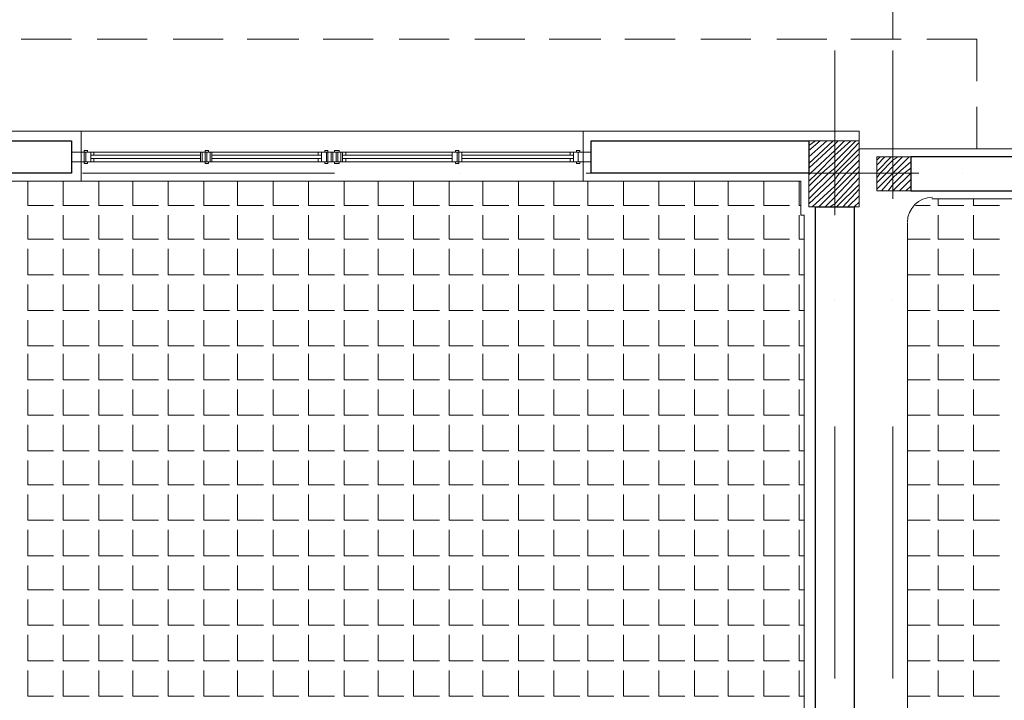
# Model space of a CAD drawing. Header units: metres. Extents: x 5.7 to 89.8, y 4 to 63.5.
# Tile 61 of 74: x 52.4 to 58.3, y 49 to 53. Entities that reach past the tile are written whole.
import ezdxf

# ---------------------------------------------------------------- set-up
doc = ezdxf.new("R2010")
doc.units = ezdxf.units.M
doc.header["$MEASUREMENT"] = 0
for name, color, linetype in [('PDF12_ax', 7, 'Continuous'), ('PDF12_column', 7, 'Continuous'), ('PDF12_hatch-plan', 7, 'Continuous'), ('PDF12_khatchin', 7, 'Continuous'), ('PDF12_Layer5', 7, 'Continuous'), ('PDF12_wall', 7, 'Continuous'), ('PDF12_WIN', 7, 'Continuous')]:
    doc.layers.add(name, color=color, linetype=linetype)

msp = doc.modelspace()

# ---------------------------------------------------------------- linework, layer by layer
at = {"layer": 'PDF12_ax', "lineweight": 9}
for points in [[(57.2414, 52.8432), (57.2414, 52.092)], [(57.5882, 52.8432), (57.5882, 52.092)], [(52.7533, 52.1112), (54.2558, 52.1112)], [(55.007, 52.1112), (55.007, 52.1112)], [(55.7582, 52.1112), (57.2511, 52.1112)], [(58.0023, 52.1112), (58.0023, 52.1112)], [(57.2414, 51.3503), (57.2414, 51.3503)], [(57.5882, 51.3503), (57.5882, 51.3503)], [(57.2414, 50.5991), (57.2414, 49.0966)], [(57.5882, 50.5991), (57.5882, 49.0966)]]:
    msp.add_lwpolyline(points, dxfattribs=at)
at = {"layer": 'PDF12_column', "lineweight": 18}
for points in [[(57.2414, 52.3616), (57.2414, 51.8608)], [(57.0873, 52.2749), (57.1259, 52.3038)], [(57.0873, 52.246), (57.1548, 52.3038)], [(57.0873, 52.2075), (57.1933, 52.3038)], [(57.0873, 52.169), (57.2318, 52.3038)], [(57.0873, 52.1401), (57.2414, 52.2846), (57.2607, 52.3038)], [(57.0873, 52.1016), (57.097, 52.1112), (57.2414, 52.246), (57.2992, 52.3038)], [(57.0873, 52.0631), (57.1355, 52.1112), (57.2414, 52.2172), (57.3377, 52.3038)], [(57.0873, 52.0342), (57.1644, 52.1112), (57.2414, 52.1786), (57.3666, 52.3038)], [(57.0873, 51.9956), (57.2029, 52.1112), (57.2414, 52.1401), (57.3859, 52.2942)], [(57.0873, 51.9571), (57.2414, 52.1112), (57.3859, 52.2557)], [(57.5882, 52.2557), (57.5882, 51.9571)], [(57.0873, 51.9282), (57.2414, 52.0727), (57.2703, 52.1112), (57.3859, 52.2268)], [(57.1066, 51.909), (57.2414, 52.0342), (57.3089, 52.1112), (57.3859, 52.1883)], [(57.4918, 52.1883), (57.5111, 52.2075)], [(57.4918, 52.1594), (57.54, 52.2075)], [(57.4918, 52.1208), (57.5785, 52.2075)], [(57.4918, 52.0823), (57.5111, 52.1112), (57.5882, 52.1883), (57.617, 52.2075)], [(57.4918, 52.0534), (57.5496, 52.1112), (57.5882, 52.1497), (57.6459, 52.2075)], [(57.4918, 52.0149), (57.5882, 52.1112), (57.6845, 52.2075)], [(57.5207, 52.0053), (57.5882, 52.0823), (57.617, 52.1112), (57.6941, 52.1786)], [(57.1451, 51.909), (57.2414, 52.0053), (57.3474, 52.1112), (57.3859, 52.1497)], [(57.1836, 51.909), (57.2414, 51.9667), (57.3763, 52.1112), (57.3859, 52.1208)], [(57.5593, 52.0053), (57.5882, 52.0438), (57.6556, 52.1112), (57.6941, 52.1401)], [(57.7423, 52.1112), (57.4437, 52.1112), (57.0392, 52.1112)], [(57.2125, 51.909), (57.2414, 51.9282), (57.3859, 52.0823)], [(57.2414, 52.1112), (57.2414, 52.1112)], [(57.5882, 52.1112), (57.5882, 52.1112)], [(57.5882, 52.0053), (57.6941, 52.1112)], [(57.6267, 52.0053), (57.6941, 52.0727)], [(57.2511, 51.909), (57.3859, 52.0438)], [(57.2896, 51.909), (57.3859, 52.0149)], [(57.6652, 52.0053), (57.6941, 52.0342)], [(57.3185, 51.909), (57.3859, 51.9764)], [(57.357, 51.909), (57.3859, 51.9379)]]:
    msp.add_lwpolyline(points, dxfattribs=at)
for points in [[(57.0873, 51.909), (57.3859, 51.909), (57.3859, 52.3038), (57.0873, 52.3038)], [(57.6941, 52.0053), (57.4918, 52.0053), (57.4918, 52.2075), (57.6941, 52.2075)]]:
    msp.add_lwpolyline(points, close=True, dxfattribs=at)
at = {"layer": 'PDF12_hatch-plan', "lineweight": 18}
for points in [[(52.4258, 52.0631), (52.4258, 51.9186), (52.5799, 51.9186)], [(52.6377, 52.0631), (52.6377, 51.9186), (52.7918, 51.9186)], [(52.8496, 52.0631), (52.8496, 51.9186), (52.9941, 51.9186)], [(53.0519, 52.0631), (53.0519, 51.9186), (53.206, 51.9186)], [(53.2637, 52.0631), (53.2637, 51.9186), (53.4178, 51.9186)], [(53.4756, 52.0631), (53.4756, 51.9186), (53.6297, 51.9186)], [(53.6779, 52.0631), (53.6779, 51.9186), (53.832, 51.9186)], [(53.8898, 52.0631), (53.8898, 51.9186), (54.0439, 51.9186)], [(54.1017, 52.0631), (54.1017, 51.9186), (54.2558, 51.9186)], [(54.3135, 52.0631), (54.3135, 51.9186), (54.458, 51.9186)], [(54.5158, 52.0631), (54.5158, 51.9186), (54.6699, 51.9186)], [(54.7277, 52.0631), (54.7277, 51.9186), (54.8818, 51.9186)], [(54.9396, 52.0631), (54.9396, 51.9186), (55.084, 51.9186)], [(55.1418, 52.0631), (55.1418, 51.9186), (55.2959, 51.9186)], [(55.3537, 52.0631), (55.3537, 51.9186), (55.5078, 51.9186)], [(55.5656, 52.0631), (55.5656, 51.9186), (55.7197, 51.9186)], [(55.7679, 52.0631), (55.7679, 51.9186), (55.922, 51.9186)], [(55.9797, 52.0631), (55.9797, 51.9186), (56.1338, 51.9186)], [(56.1916, 52.0631), (56.1916, 51.9186), (56.3457, 51.9186)], [(56.4035, 52.0631), (56.4035, 51.9186), (56.548, 51.9186)], [(56.6058, 52.0631), (56.6058, 51.9186), (56.7599, 51.9186)], [(56.8177, 52.0631), (56.8177, 51.9186), (56.9718, 51.9186)], [(57.0295, 52.0631), (57.0295, 51.9186), (57.0392, 51.9186)], [(57.8578, 51.9571), (57.8578, 51.9186), (58.0119, 51.9186)], [(58.0697, 51.9571), (58.0697, 51.9186), (58.2238, 51.9186)], [(57.723, 51.9186), (57.8097, 51.9186)], [(52.4258, 51.8608), (52.4258, 51.7163), (52.5799, 51.7163)], [(52.6377, 51.8608), (52.6377, 51.7163), (52.7918, 51.7163)], [(52.8496, 51.8608), (52.8496, 51.7163), (52.9941, 51.7163)], [(53.0519, 51.8608), (53.0519, 51.7163), (53.206, 51.7163)], [(53.2637, 51.8608), (53.2637, 51.7163), (53.4178, 51.7163)], [(53.4756, 51.8608), (53.4756, 51.7163), (53.6297, 51.7163)], [(53.6779, 51.8608), (53.6779, 51.7163), (53.832, 51.7163)], [(53.8898, 51.8608), (53.8898, 51.7163), (54.0439, 51.7163)], [(54.1017, 51.8608), (54.1017, 51.7163), (54.2558, 51.7163)], [(54.3135, 51.8608), (54.3135, 51.7163), (54.458, 51.7163)], [(54.5158, 51.8608), (54.5158, 51.7163), (54.6699, 51.7163)], [(54.7277, 51.8608), (54.7277, 51.7163), (54.8818, 51.7163)], [(54.9396, 51.8608), (54.9396, 51.7163), (55.084, 51.7163)], [(55.1418, 51.8608), (55.1418, 51.7163), (55.2959, 51.7163)], [(55.3537, 51.8608), (55.3537, 51.7163), (55.5078, 51.7163)], [(55.5656, 51.8608), (55.5656, 51.7163), (55.7197, 51.7163)], [(55.7679, 51.8608), (55.7679, 51.7163), (55.922, 51.7163)], [(55.9797, 51.8608), (55.9797, 51.7163), (56.1338, 51.7163)], [(56.1916, 51.8608), (56.1916, 51.7163), (56.3457, 51.7163)], [(56.4035, 51.8608), (56.4035, 51.7163), (56.548, 51.7163)], [(56.6058, 51.8608), (56.6058, 51.7163), (56.7599, 51.7163)], [(56.8177, 51.8608), (56.8177, 51.7163), (56.9718, 51.7163)], [(57.0295, 51.8608), (57.0295, 51.7163), (57.0584, 51.7163)], [(57.8578, 51.8608), (57.8578, 51.7163), (58.0119, 51.7163)], [(58.0697, 51.8608), (58.0697, 51.7163), (58.2238, 51.7163)], [(57.6748, 51.7163), (57.8097, 51.7163)], [(52.4258, 51.6585), (52.4258, 51.5044), (52.5799, 51.5044)], [(52.6377, 51.6585), (52.6377, 51.5044), (52.7918, 51.5044)], [(52.8496, 51.6585), (52.8496, 51.5044), (52.9941, 51.5044)], [(53.0519, 51.6585), (53.0519, 51.5044), (53.206, 51.5044)], [(53.2637, 51.6585), (53.2637, 51.5044), (53.4178, 51.5044)], [(53.4756, 51.6585), (53.4756, 51.5044), (53.6297, 51.5044)], [(53.6779, 51.6585), (53.6779, 51.5044), (53.832, 51.5044)], [(53.8898, 51.6585), (53.8898, 51.5044), (54.0439, 51.5044)], [(54.1017, 51.6585), (54.1017, 51.5044), (54.2558, 51.5044)], [(54.3135, 51.6585), (54.3135, 51.5044), (54.458, 51.5044)], [(54.5158, 51.6585), (54.5158, 51.5044), (54.6699, 51.5044)], [(54.7277, 51.6585), (54.7277, 51.5044), (54.8818, 51.5044)], [(54.9396, 51.6585), (54.9396, 51.5044), (55.084, 51.5044)], [(55.1418, 51.6585), (55.1418, 51.5044), (55.2959, 51.5044)], [(55.3537, 51.6585), (55.3537, 51.5044), (55.5078, 51.5044)], [(55.5656, 51.6585), (55.5656, 51.5044), (55.7197, 51.5044)], [(55.7679, 51.6585), (55.7679, 51.5044), (55.922, 51.5044)], [(55.9797, 51.6585), (55.9797, 51.5044), (56.1338, 51.5044)], [(56.1916, 51.6585), (56.1916, 51.5044), (56.3457, 51.5044)], [(56.4035, 51.6585), (56.4035, 51.5044), (56.548, 51.5044)], [(56.6058, 51.6585), (56.6058, 51.5044), (56.7599, 51.5044)], [(56.8177, 51.6585), (56.8177, 51.5044), (56.9718, 51.5044)], [(57.0295, 51.6585), (57.0295, 51.5044), (57.0584, 51.5044)], [(57.8578, 51.6585), (57.8578, 51.5044), (58.0119, 51.5044)], [(58.0697, 51.6585), (58.0697, 51.5044), (58.2238, 51.5044)], [(57.6748, 51.5044), (57.8097, 51.5044)], [(52.4258, 51.4467), (52.4258, 51.2926), (52.5799, 51.2926)], [(52.6377, 51.4467), (52.6377, 51.2926), (52.7918, 51.2926)], [(52.8496, 51.4467), (52.8496, 51.2926), (52.9941, 51.2926)], [(53.0519, 51.4467), (53.0519, 51.2926), (53.206, 51.2926)], [(53.2637, 51.4467), (53.2637, 51.2926), (53.4178, 51.2926)], [(53.4756, 51.4467), (53.4756, 51.2926), (53.6297, 51.2926)], [(53.6779, 51.4467), (53.6779, 51.2926), (53.832, 51.2926)], [(53.8898, 51.4467), (53.8898, 51.2926), (54.0439, 51.2926)], [(54.1017, 51.4467), (54.1017, 51.2926), (54.2558, 51.2926)], [(54.3135, 51.4467), (54.3135, 51.2926), (54.458, 51.2926)], [(54.5158, 51.4467), (54.5158, 51.2926), (54.6699, 51.2926)], [(54.7277, 51.4467), (54.7277, 51.2926), (54.8818, 51.2926)], [(54.9396, 51.4467), (54.9396, 51.2926), (55.084, 51.2926)], [(55.1418, 51.4467), (55.1418, 51.2926), (55.2959, 51.2926)], [(55.3537, 51.4467), (55.3537, 51.2926), (55.5078, 51.2926)], [(55.5656, 51.4467), (55.5656, 51.2926), (55.7197, 51.2926)], [(55.7679, 51.4467), (55.7679, 51.2926), (55.922, 51.2926)], [(55.9797, 51.4467), (55.9797, 51.2926), (56.1338, 51.2926)], [(56.1916, 51.4467), (56.1916, 51.2926), (56.3457, 51.2926)], [(56.4035, 51.4467), (56.4035, 51.2926), (56.548, 51.2926)], [(56.6058, 51.4467), (56.6058, 51.2926), (56.7599, 51.2926)], [(56.8177, 51.4467), (56.8177, 51.2926), (56.9718, 51.2926)], [(57.0295, 51.4467), (57.0295, 51.2926), (57.0584, 51.2926)], [(57.8578, 51.4467), (57.8578, 51.2926), (58.0119, 51.2926)], [(58.0697, 51.4467), (58.0697, 51.2926), (58.2238, 51.2926)], [(57.6748, 51.2926), (57.8097, 51.2926)], [(52.4258, 51.2348), (52.4258, 51.0807), (52.5799, 51.0807)], [(52.6377, 51.2348), (52.6377, 51.0807), (52.7918, 51.0807)], [(52.8496, 51.2348), (52.8496, 51.0807), (52.9941, 51.0807)], [(53.0519, 51.2348), (53.0519, 51.0807), (53.206, 51.0807)], [(53.2637, 51.2348), (53.2637, 51.0807), (53.4178, 51.0807)], [(53.4756, 51.2348), (53.4756, 51.0807), (53.6297, 51.0807)], [(53.6779, 51.2348), (53.6779, 51.0807), (53.832, 51.0807)], [(53.8898, 51.2348), (53.8898, 51.0807), (54.0439, 51.0807)], [(54.1017, 51.2348), (54.1017, 51.0807), (54.2558, 51.0807)], [(54.3135, 51.2348), (54.3135, 51.0807), (54.458, 51.0807)], [(54.5158, 51.2348), (54.5158, 51.0807), (54.6699, 51.0807)], [(54.7277, 51.2348), (54.7277, 51.0807), (54.8818, 51.0807)], [(54.9396, 51.2348), (54.9396, 51.0807), (55.084, 51.0807)], [(55.1418, 51.2348), (55.1418, 51.0807), (55.2959, 51.0807)], [(55.3537, 51.2348), (55.3537, 51.0807), (55.5078, 51.0807)], [(55.5656, 51.2348), (55.5656, 51.0807), (55.7197, 51.0807)], [(55.7679, 51.2348), (55.7679, 51.0807), (55.922, 51.0807)], [(55.9797, 51.2348), (55.9797, 51.0807), (56.1338, 51.0807)], [(56.1916, 51.2348), (56.1916, 51.0807), (56.3457, 51.0807)], [(56.4035, 51.2348), (56.4035, 51.0807), (56.548, 51.0807)], [(56.6058, 51.2348), (56.6058, 51.0807), (56.7599, 51.0807)], [(56.8177, 51.2348), (56.8177, 51.0807), (56.9718, 51.0807)], [(57.0295, 51.2348), (57.0295, 51.0807), (57.0584, 51.0807)], [(57.8578, 51.2348), (57.8578, 51.0807), (58.0119, 51.0807)], [(58.0697, 51.2348), (58.0697, 51.0807), (58.2238, 51.0807)], [(57.6748, 51.0807), (57.8097, 51.0807)], [(52.4258, 51.0325), (52.4258, 50.8784), (52.5799, 50.8784)], [(52.6377, 51.0325), (52.6377, 50.8784), (52.7918, 50.8784)], [(52.8496, 51.0325), (52.8496, 50.8784), (52.9941, 50.8784)], [(53.0519, 51.0325), (53.0519, 50.8784), (53.206, 50.8784)], [(53.2637, 51.0325), (53.2637, 50.8784), (53.4178, 50.8784)], [(53.4756, 51.0325), (53.4756, 50.8784), (53.6297, 50.8784)], [(53.6779, 51.0325), (53.6779, 50.8784), (53.832, 50.8784)], [(53.8898, 51.0325), (53.8898, 50.8784), (54.0439, 50.8784)], [(54.1017, 51.0325), (54.1017, 50.8784), (54.2558, 50.8784)], [(54.3135, 51.0325), (54.3135, 50.8784), (54.458, 50.8784)], [(54.5158, 51.0325), (54.5158, 50.8784), (54.6699, 50.8784)], [(54.7277, 51.0325), (54.7277, 50.8784), (54.8818, 50.8784)], [(54.9396, 51.0325), (54.9396, 50.8784), (55.084, 50.8784)], [(55.1418, 51.0325), (55.1418, 50.8784), (55.2959, 50.8784)], [(55.3537, 51.0325), (55.3537, 50.8784), (55.5078, 50.8784)], [(55.5656, 51.0325), (55.5656, 50.8784), (55.7197, 50.8784)], [(55.7679, 51.0325), (55.7679, 50.8784), (55.922, 50.8784)], [(55.9797, 51.0325), (55.9797, 50.8784), (56.1338, 50.8784)], [(56.1916, 51.0325), (56.1916, 50.8784), (56.3457, 50.8784)], [(56.4035, 51.0325), (56.4035, 50.8784), (56.548, 50.8784)], [(56.6058, 51.0325), (56.6058, 50.8784), (56.7599, 50.8784)], [(56.8177, 51.0325), (56.8177, 50.8784), (56.9718, 50.8784)], [(57.0295, 51.0325), (57.0295, 50.8784), (57.0584, 50.8784)], [(57.8578, 51.0325), (57.8578, 50.8784), (58.0119, 50.8784)], [(58.0697, 51.0325), (58.0697, 50.8784), (58.2238, 50.8784)], [(57.6748, 50.8784), (57.8097, 50.8784)], [(52.4258, 50.8206), (52.4258, 50.6665), (52.5799, 50.6665)], [(52.6377, 50.8206), (52.6377, 50.6665), (52.7918, 50.6665)], [(52.8496, 50.8206), (52.8496, 50.6665), (52.9941, 50.6665)], [(53.0519, 50.8206), (53.0519, 50.6665), (53.206, 50.6665)], [(53.2637, 50.8206), (53.2637, 50.6665), (53.4178, 50.6665)], [(53.4756, 50.8206), (53.4756, 50.6665), (53.6297, 50.6665)], [(53.6779, 50.8206), (53.6779, 50.6665), (53.832, 50.6665)], [(53.8898, 50.8206), (53.8898, 50.6665), (54.0439, 50.6665)], [(54.1017, 50.8206), (54.1017, 50.6665), (54.2558, 50.6665)], [(54.3135, 50.8206), (54.3135, 50.6665), (54.458, 50.6665)], [(54.5158, 50.8206), (54.5158, 50.6665), (54.6699, 50.6665)], [(54.7277, 50.8206), (54.7277, 50.6665), (54.8818, 50.6665)], [(54.9396, 50.8206), (54.9396, 50.6665), (55.084, 50.6665)], [(55.1418, 50.8206), (55.1418, 50.6665), (55.2959, 50.6665)], [(55.3537, 50.8206), (55.3537, 50.6665), (55.5078, 50.6665)], [(55.5656, 50.8206), (55.5656, 50.6665), (55.7197, 50.6665)], [(55.7679, 50.8206), (55.7679, 50.6665), (55.922, 50.6665)], [(55.9797, 50.8206), (55.9797, 50.6665), (56.1338, 50.6665)], [(56.1916, 50.8206), (56.1916, 50.6665), (56.3457, 50.6665)], [(56.4035, 50.8206), (56.4035, 50.6665), (56.548, 50.6665)], [(56.6058, 50.8206), (56.6058, 50.6665), (56.7599, 50.6665)], [(56.8177, 50.8206), (56.8177, 50.6665), (56.9718, 50.6665)], [(57.0295, 50.8206), (57.0295, 50.6665), (57.0584, 50.6665)], [(57.8578, 50.8206), (57.8578, 50.6665), (58.0119, 50.6665)], [(58.0697, 50.8206), (58.0697, 50.6665), (58.2238, 50.6665)], [(57.6748, 50.6665), (57.8097, 50.6665)], [(52.4258, 50.6087), (52.4258, 50.4546), (52.5799, 50.4546)], [(52.6377, 50.6087), (52.6377, 50.4546), (52.7918, 50.4546)], [(52.8496, 50.6087), (52.8496, 50.4546), (52.9941, 50.4546)], [(53.0519, 50.6087), (53.0519, 50.4546), (53.206, 50.4546)], [(53.2637, 50.6087), (53.2637, 50.4546), (53.4178, 50.4546)], [(53.4756, 50.6087), (53.4756, 50.4546), (53.6297, 50.4546)], [(53.6779, 50.6087), (53.6779, 50.4546), (53.832, 50.4546)], [(53.8898, 50.6087), (53.8898, 50.4546), (54.0439, 50.4546)], [(54.1017, 50.6087), (54.1017, 50.4546), (54.2558, 50.4546)], [(54.3135, 50.6087), (54.3135, 50.4546), (54.458, 50.4546)], [(54.5158, 50.6087), (54.5158, 50.4546), (54.6699, 50.4546)], [(54.7277, 50.6087), (54.7277, 50.4546), (54.8818, 50.4546)], [(54.9396, 50.6087), (54.9396, 50.4546), (55.084, 50.4546)], [(55.1418, 50.6087), (55.1418, 50.4546), (55.2959, 50.4546)], [(55.3537, 50.6087), (55.3537, 50.4546), (55.5078, 50.4546)], [(55.5656, 50.6087), (55.5656, 50.4546), (55.7197, 50.4546)], [(55.7679, 50.6087), (55.7679, 50.4546), (55.922, 50.4546)], [(55.9797, 50.6087), (55.9797, 50.4546), (56.1338, 50.4546)], [(56.1916, 50.6087), (56.1916, 50.4546), (56.3457, 50.4546)], [(56.4035, 50.6087), (56.4035, 50.4546), (56.548, 50.4546)], [(56.6058, 50.6087), (56.6058, 50.4546), (56.7599, 50.4546)], [(56.8177, 50.6087), (56.8177, 50.4546), (56.9718, 50.4546)], [(57.0295, 50.6087), (57.0295, 50.4546), (57.0584, 50.4546)], [(57.8578, 50.6087), (57.8578, 50.4546), (58.0119, 50.4546)], [(58.0697, 50.6087), (58.0697, 50.4546), (58.2238, 50.4546)], [(57.6748, 50.4546), (57.8097, 50.4546)], [(52.4258, 50.3969), (52.4258, 50.2524), (52.5799, 50.2524)], [(52.6377, 50.3969), (52.6377, 50.2524), (52.7918, 50.2524)], [(52.8496, 50.3969), (52.8496, 50.2524), (52.9941, 50.2524)], [(53.0519, 50.3969), (53.0519, 50.2524), (53.206, 50.2524)], [(53.2637, 50.3969), (53.2637, 50.2524), (53.4178, 50.2524)], [(53.4756, 50.3969), (53.4756, 50.2524), (53.6297, 50.2524)], [(53.6779, 50.3969), (53.6779, 50.2524), (53.832, 50.2524)], [(53.8898, 50.3969), (53.8898, 50.2524), (54.0439, 50.2524)], [(54.1017, 50.3969), (54.1017, 50.2524), (54.2558, 50.2524)], [(54.3135, 50.3969), (54.3135, 50.2524), (54.458, 50.2524)], [(54.5158, 50.3969), (54.5158, 50.2524), (54.6699, 50.2524)], [(54.7277, 50.3969), (54.7277, 50.2524), (54.8818, 50.2524)], [(54.9396, 50.3969), (54.9396, 50.2524), (55.084, 50.2524)], [(55.1418, 50.3969), (55.1418, 50.2524), (55.2959, 50.2524)], [(55.3537, 50.3969), (55.3537, 50.2524), (55.5078, 50.2524)], [(55.5656, 50.3969), (55.5656, 50.2524), (55.7197, 50.2524)], [(55.7679, 50.3969), (55.7679, 50.2524), (55.922, 50.2524)], [(55.9797, 50.3969), (55.9797, 50.2524), (56.1338, 50.2524)], [(56.1916, 50.3969), (56.1916, 50.2524), (56.3457, 50.2524)], [(56.4035, 50.3969), (56.4035, 50.2524), (56.548, 50.2524)], [(56.6058, 50.3969), (56.6058, 50.2524), (56.7599, 50.2524)], [(56.8177, 50.3969), (56.8177, 50.2524), (56.9718, 50.2524)], [(57.0295, 50.3969), (57.0295, 50.2524), (57.0584, 50.2524)], [(57.8578, 50.3969), (57.8578, 50.2524), (58.0119, 50.2524)], [(58.0697, 50.3969), (58.0697, 50.2524), (58.2238, 50.2524)], [(57.6748, 50.2524), (57.8097, 50.2524)], [(52.4258, 50.1946), (52.4258, 50.0405), (52.5799, 50.0405)], [(52.6377, 50.1946), (52.6377, 50.0405), (52.7918, 50.0405)], [(52.8496, 50.1946), (52.8496, 50.0405), (52.9941, 50.0405)], [(53.0519, 50.1946), (53.0519, 50.0405), (53.206, 50.0405)], [(53.2637, 50.1946), (53.2637, 50.0405), (53.4178, 50.0405)], [(53.4756, 50.1946), (53.4756, 50.0405), (53.6297, 50.0405)], [(53.6779, 50.1946), (53.6779, 50.0405), (53.832, 50.0405)], [(53.8898, 50.1946), (53.8898, 50.0405), (54.0439, 50.0405)], [(54.1017, 50.1946), (54.1017, 50.0405), (54.2558, 50.0405)], [(54.3135, 50.1946), (54.3135, 50.0405), (54.458, 50.0405)], [(54.5158, 50.1946), (54.5158, 50.0405), (54.6699, 50.0405)], [(54.7277, 50.1946), (54.7277, 50.0405), (54.8818, 50.0405)], [(54.9396, 50.1946), (54.9396, 50.0405), (55.084, 50.0405)], [(55.1418, 50.1946), (55.1418, 50.0405), (55.2959, 50.0405)], [(55.3537, 50.1946), (55.3537, 50.0405), (55.5078, 50.0405)], [(55.5656, 50.1946), (55.5656, 50.0405), (55.7197, 50.0405)], [(55.7679, 50.1946), (55.7679, 50.0405), (55.922, 50.0405)], [(55.9797, 50.1946), (55.9797, 50.0405), (56.1338, 50.0405)], [(56.1916, 50.1946), (56.1916, 50.0405), (56.3457, 50.0405)], [(56.4035, 50.1946), (56.4035, 50.0405), (56.548, 50.0405)], [(56.6058, 50.1946), (56.6058, 50.0405), (56.7599, 50.0405)], [(56.8177, 50.1946), (56.8177, 50.0405), (56.9718, 50.0405)], [(57.0295, 50.1946), (57.0295, 50.0405), (57.0584, 50.0405)], [(57.8578, 50.1946), (57.8578, 50.0405), (58.0119, 50.0405)], [(58.0697, 50.1946), (58.0697, 50.0405), (58.2238, 50.0405)], [(57.6748, 50.0405), (57.8097, 50.0405)], [(52.4258, 49.9827), (52.4258, 49.8286), (52.5799, 49.8286)], [(52.6377, 49.9827), (52.6377, 49.8286), (52.7918, 49.8286)], [(52.8496, 49.9827), (52.8496, 49.8286), (52.9941, 49.8286)], [(53.0519, 49.9827), (53.0519, 49.8286), (53.206, 49.8286)], [(53.2637, 49.9827), (53.2637, 49.8286), (53.4178, 49.8286)], [(53.4756, 49.9827), (53.4756, 49.8286), (53.6297, 49.8286)], [(53.6779, 49.9827), (53.6779, 49.8286), (53.832, 49.8286)], [(53.8898, 49.9827), (53.8898, 49.8286), (54.0439, 49.8286)], [(54.1017, 49.9827), (54.1017, 49.8286), (54.2558, 49.8286)], [(54.3135, 49.9827), (54.3135, 49.8286), (54.458, 49.8286)], [(54.5158, 49.9827), (54.5158, 49.8286), (54.6699, 49.8286)], [(54.7277, 49.9827), (54.7277, 49.8286), (54.8818, 49.8286)], [(54.9396, 49.9827), (54.9396, 49.8286), (55.084, 49.8286)], [(55.1418, 49.9827), (55.1418, 49.8286), (55.2959, 49.8286)], [(55.3537, 49.9827), (55.3537, 49.8286), (55.5078, 49.8286)], [(55.5656, 49.9827), (55.5656, 49.8286), (55.7197, 49.8286)], [(55.7679, 49.9827), (55.7679, 49.8286), (55.922, 49.8286)], [(55.9797, 49.9827), (55.9797, 49.8286), (56.1338, 49.8286)], [(56.1916, 49.9827), (56.1916, 49.8286), (56.3457, 49.8286)], [(56.4035, 49.9827), (56.4035, 49.8286), (56.548, 49.8286)], [(56.6058, 49.9827), (56.6058, 49.8286), (56.7599, 49.8286)], [(56.8177, 49.9827), (56.8177, 49.8286), (56.9718, 49.8286)], [(57.0295, 49.9827), (57.0295, 49.8286), (57.0584, 49.8286)], [(57.8578, 49.9827), (57.8578, 49.8286), (58.0119, 49.8286)], [(58.0697, 49.9827), (58.0697, 49.8286), (58.2238, 49.8286)], [(57.6748, 49.8286), (57.8097, 49.8286)], [(52.4258, 49.7708), (52.4258, 49.6264), (52.5799, 49.6264)], [(52.6377, 49.7708), (52.6377, 49.6264), (52.7918, 49.6264)], [(52.8496, 49.7708), (52.8496, 49.6264), (52.9941, 49.6264)], [(53.0519, 49.7708), (53.0519, 49.6264), (53.206, 49.6264)], [(53.2637, 49.7708), (53.2637, 49.6264), (53.4178, 49.6264)], [(53.4756, 49.7708), (53.4756, 49.6264), (53.6297, 49.6264)], [(53.6779, 49.7708), (53.6779, 49.6264), (53.832, 49.6264)], [(53.8898, 49.7708), (53.8898, 49.6264), (54.0439, 49.6264)], [(54.1017, 49.7708), (54.1017, 49.6264), (54.2558, 49.6264)], [(54.3135, 49.7708), (54.3135, 49.6264), (54.458, 49.6264)], [(54.5158, 49.7708), (54.5158, 49.6264), (54.6699, 49.6264)], [(54.7277, 49.7708), (54.7277, 49.6264), (54.8818, 49.6264)], [(54.9396, 49.7708), (54.9396, 49.6264), (55.084, 49.6264)], [(55.1418, 49.7708), (55.1418, 49.6264), (55.2959, 49.6264)], [(55.3537, 49.7708), (55.3537, 49.6264), (55.5078, 49.6264)], [(55.5656, 49.7708), (55.5656, 49.6264), (55.7197, 49.6264)], [(55.7679, 49.7708), (55.7679, 49.6264), (55.922, 49.6264)], [(55.9797, 49.7708), (55.9797, 49.6264), (56.1338, 49.6264)], [(56.1916, 49.7708), (56.1916, 49.6264), (56.3457, 49.6264)], [(56.4035, 49.7708), (56.4035, 49.6264), (56.548, 49.6264)], [(56.6058, 49.7708), (56.6058, 49.6264), (56.7599, 49.6264)], [(56.8177, 49.7708), (56.8177, 49.6264), (56.9718, 49.6264)], [(57.0295, 49.7708), (57.0295, 49.6264), (57.0584, 49.6264)], [(57.8578, 49.7708), (57.8578, 49.6264), (58.0119, 49.6264)], [(58.0697, 49.7708), (58.0697, 49.6264), (58.2238, 49.6264)], [(57.6748, 49.6264), (57.8097, 49.6264)], [(52.4258, 49.5686), (52.4258, 49.4145), (52.5799, 49.4145)], [(52.6377, 49.5686), (52.6377, 49.4145), (52.7918, 49.4145)], [(52.8496, 49.5686), (52.8496, 49.4145), (52.9941, 49.4145)], [(53.0519, 49.5686), (53.0519, 49.4145), (53.206, 49.4145)], [(53.2637, 49.5686), (53.2637, 49.4145), (53.4178, 49.4145)], [(53.4756, 49.5686), (53.4756, 49.4145), (53.6297, 49.4145)], [(53.6779, 49.5686), (53.6779, 49.4145), (53.832, 49.4145)], [(53.8898, 49.5686), (53.8898, 49.4145), (54.0439, 49.4145)], [(54.1017, 49.5686), (54.1017, 49.4145), (54.2558, 49.4145)], [(54.3135, 49.5686), (54.3135, 49.4145), (54.458, 49.4145)], [(54.5158, 49.5686), (54.5158, 49.4145), (54.6699, 49.4145)], [(54.7277, 49.5686), (54.7277, 49.4145), (54.8818, 49.4145)], [(54.9396, 49.5686), (54.9396, 49.4145), (55.084, 49.4145)], [(55.1418, 49.5686), (55.1418, 49.4145), (55.2959, 49.4145)], [(55.3537, 49.5686), (55.3537, 49.4145), (55.5078, 49.4145)], [(55.5656, 49.5686), (55.5656, 49.4145), (55.7197, 49.4145)], [(55.7679, 49.5686), (55.7679, 49.4145), (55.922, 49.4145)], [(55.9797, 49.5686), (55.9797, 49.4145), (56.1338, 49.4145)], [(56.1916, 49.5686), (56.1916, 49.4145), (56.3457, 49.4145)], [(56.4035, 49.5686), (56.4035, 49.4145), (56.548, 49.4145)], [(56.6058, 49.5686), (56.6058, 49.4145), (56.7599, 49.4145)], [(56.8177, 49.5686), (56.8177, 49.4145), (56.9718, 49.4145)], [(57.0295, 49.5686), (57.0295, 49.4145), (57.0584, 49.4145)], [(57.8578, 49.5686), (57.8578, 49.4145), (58.0119, 49.4145)], [(58.0697, 49.5686), (58.0697, 49.4145), (58.2238, 49.4145)], [(57.6748, 49.4145), (57.8097, 49.4145)], [(52.4258, 49.3567), (52.4258, 49.2026), (52.5799, 49.2026)], [(52.6377, 49.3567), (52.6377, 49.2026), (52.7918, 49.2026)], [(52.8496, 49.3567), (52.8496, 49.2026), (52.9941, 49.2026)], [(53.0519, 49.3567), (53.0519, 49.2026), (53.206, 49.2026)], [(53.2637, 49.3567), (53.2637, 49.2026), (53.4178, 49.2026)], [(53.4756, 49.3567), (53.4756, 49.2026), (53.6297, 49.2026)], [(53.6779, 49.3567), (53.6779, 49.2026), (53.832, 49.2026)], [(53.8898, 49.3567), (53.8898, 49.2026), (54.0439, 49.2026)], [(54.1017, 49.3567), (54.1017, 49.2026), (54.2558, 49.2026)], [(54.3135, 49.3567), (54.3135, 49.2026), (54.458, 49.2026)], [(54.5158, 49.3567), (54.5158, 49.2026), (54.6699, 49.2026)], [(54.7277, 49.3567), (54.7277, 49.2026), (54.8818, 49.2026)], [(54.9396, 49.3567), (54.9396, 49.2026), (55.084, 49.2026)], [(55.1418, 49.3567), (55.1418, 49.2026), (55.2959, 49.2026)], [(55.3537, 49.3567), (55.3537, 49.2026), (55.5078, 49.2026)], [(55.5656, 49.3567), (55.5656, 49.2026), (55.7197, 49.2026)], [(55.7679, 49.3567), (55.7679, 49.2026), (55.922, 49.2026)], [(55.9797, 49.3567), (55.9797, 49.2026), (56.1338, 49.2026)], [(56.1916, 49.3567), (56.1916, 49.2026), (56.3457, 49.2026)], [(56.4035, 49.3567), (56.4035, 49.2026), (56.548, 49.2026)], [(56.6058, 49.3567), (56.6058, 49.2026), (56.7599, 49.2026)], [(56.8177, 49.3567), (56.8177, 49.2026), (56.9718, 49.2026)], [(57.0295, 49.3567), (57.0295, 49.2026), (57.0584, 49.2026)], [(57.8578, 49.3567), (57.8578, 49.2026), (58.0119, 49.2026)], [(58.0697, 49.3567), (58.0697, 49.2026), (58.2238, 49.2026)], [(57.6748, 49.2026), (57.8097, 49.2026)], [(52.4258, 49.1448), (52.4258, 48.9907), (52.5799, 48.9907)], [(52.6377, 49.1448), (52.6377, 48.9907), (52.7918, 48.9907)], [(52.8496, 49.1448), (52.8496, 48.9907), (52.9941, 48.9907)], [(53.0519, 49.1448), (53.0519, 48.9907), (53.206, 48.9907)], [(53.2637, 49.1448), (53.2637, 48.9907), (53.4178, 48.9907)], [(53.4756, 49.1448), (53.4756, 48.9907), (53.6297, 48.9907)], [(53.6779, 49.1448), (53.6779, 48.9907), (53.832, 48.9907)], [(53.8898, 49.1448), (53.8898, 48.9907), (54.0439, 48.9907)], [(54.1017, 49.1448), (54.1017, 48.9907), (54.2558, 48.9907)], [(54.3135, 49.1448), (54.3135, 48.9907), (54.458, 48.9907)], [(54.5158, 49.1448), (54.5158, 48.9907), (54.6699, 48.9907)], [(54.7277, 49.1448), (54.7277, 48.9907), (54.8818, 48.9907)], [(54.9396, 49.1448), (54.9396, 48.9907), (55.084, 48.9907)], [(55.1418, 49.1448), (55.1418, 48.9907), (55.2959, 48.9907)], [(55.3537, 49.1448), (55.3537, 48.9907), (55.5078, 48.9907)], [(55.5656, 49.1448), (55.5656, 48.9907), (55.7197, 48.9907)], [(55.7679, 49.1448), (55.7679, 48.9907), (55.922, 48.9907)], [(55.9797, 49.1448), (55.9797, 48.9907), (56.1338, 48.9907)], [(56.1916, 49.1448), (56.1916, 48.9907), (56.3457, 48.9907)], [(56.4035, 49.1448), (56.4035, 48.9907), (56.548, 48.9907)], [(56.6058, 49.1448), (56.6058, 48.9907), (56.7599, 48.9907)], [(56.8177, 49.1448), (56.8177, 48.9907), (56.9718, 48.9907)], [(57.0295, 49.1448), (57.0295, 48.9907), (57.0584, 48.9907)], [(57.8578, 49.1448), (57.8578, 48.9907), (58.0119, 48.9907)], [(58.0697, 49.1448), (58.0697, 48.9907), (58.2238, 48.9907)], [(57.6748, 48.9907), (57.8097, 48.9907)]]:
    msp.add_lwpolyline(points, dxfattribs=at)
at = {"layer": 'PDF12_khatchin', "lineweight": 13}
for points in [[(57.5882, 52.9106), (57.5882, 53.1032), (57.8386, 53.1032)], [(58.089, 52.6602), (58.089, 52.9106)], [(58.089, 52.2557), (58.089, 52.5061)]]:
    msp.add_lwpolyline(points, dxfattribs=at)
at = {"layer": 'PDF12_khatchin', "lineweight": 18}
for points in [[(52.6859, 52.9106), (52.3873, 52.9106)], [(53.1385, 52.9106), (52.84, 52.9106)], [(53.5912, 52.9106), (53.2926, 52.9106)], [(54.0439, 52.9106), (53.7357, 52.9106)], [(54.4869, 52.9106), (54.1883, 52.9106)], [(54.9396, 52.9106), (54.641, 52.9106)], [(55.3922, 52.9106), (55.0937, 52.9106)], [(55.8449, 52.9106), (55.5367, 52.9106)], [(56.2879, 52.9106), (55.9894, 52.9106)], [(56.7406, 52.9106), (56.442, 52.9106)], [(57.1933, 52.9106), (56.8947, 52.9106)], [(57.6363, 52.9106), (57.3377, 52.9106)], [(58.089, 52.9106), (57.7904, 52.9106)]]:
    msp.add_lwpolyline(points, dxfattribs=at)
at = {"layer": 'PDF12_Layer5', "lineweight": 13}
for points in [[(21.3074, 34.4572), (21.0859, 34.4572), (21.0859, 51.8608), (21.0378, 51.8608), (21.0378, 52.3616), (26.4409, 52.3616), (32.4411, 52.3616), (37.7094, 52.3616), (40.0401, 52.3616), (46.0403, 52.3616), (50.4418, 52.3616), (53.5431, 52.3616), (57.3859, 52.3616), (57.3859, 52.3038)], [(52.7437, 52.0631), (52.7437, 52.3616)], [(55.739, 52.3616), (55.739, 52.0631)], [(65.4376, 51.7549), (65.4376, 38.5601), (65.7362, 38.5601), (65.7362, 52.2557), (57.3859, 52.2557)], [(57.0584, 38.5601), (57.0584, 39.3595), (57.0584, 45.562), (57.0584, 45.8606), (57.0584, 51.8608), (57.0392, 51.8608), (57.0392, 52.0631), (51.4434, 52.0631), (51.4434, 51.8608), (51.0389, 51.8608), (51.0389, 52.0631), (46.0403, 52.0631)], [(57.8193, 51.9571), (65.245, 51.9571)], [(57.6748, 45.9761), (57.6748, 51.8126)]]:
    msp.add_lwpolyline(points, dxfattribs=at)
msp.add_arc((57.8241, 51.8175), 0.1493, 90.00002, 179.99998, dxfattribs=at)
at = {"layer": 'PDF12_wall', "lineweight": 30}
for points in [[(52.6859, 52.3038), (52.6859, 52.1112), (51.3857, 52.1112), (51.3857, 52.3038)], [(55.7871, 52.1112), (55.7871, 52.3038), (57.0873, 52.3038), (57.0873, 52.1112)], [(61.4888, 52.0053), (61.4888, 52.2075), (57.6941, 52.2075), (57.6941, 52.0053)], [(57.1259, 51.909), (57.357, 51.909), (57.357, 45.822), (57.1259, 45.822)]]:
    msp.add_lwpolyline(points, close=True, dxfattribs=at)
at = {"layer": 'PDF12_WIN', "lineweight": 18}
for points in [[(52.6859, 52.2364), (52.6859, 52.1786), (52.7437, 52.1786), (52.7437, 52.2364)], [(52.7629, 52.1786), (52.7629, 52.2364), (52.7437, 52.2364), (52.7437, 52.1786)], [(52.7437, 52.2364), (52.7437, 52.1786), (52.7726, 52.1786), (52.7726, 52.2364)], [(52.7822, 52.246), (52.7822, 52.2364), (52.7629, 52.2364), (52.7629, 52.246)], [(52.7726, 52.2364), (52.8014, 52.2364), (52.8014, 52.1786), (52.7726, 52.1786)], [(52.8207, 52.2172), (52.8014, 52.2172), (52.8014, 52.2364), (52.8014, 52.1786), (52.7726, 52.1786), (52.7726, 52.2364), (52.8014, 52.2364), (52.8207, 52.2364)], [(52.8207, 52.2364), (52.8207, 52.2172), (52.8014, 52.2172), (52.8014, 52.2364)], [(53.4564, 52.2364), (53.4564, 52.1786), (53.4949, 52.1786), (53.4949, 52.2364)], [(53.4853, 52.1786), (53.4853, 52.2364), (53.466, 52.2364), (53.466, 52.1786)], [(53.5045, 52.246), (53.5045, 52.2364), (53.4853, 52.2364), (53.4853, 52.246)], [(53.4949, 52.2364), (53.5142, 52.2364), (53.5142, 52.1786), (53.4949, 52.1786)], [(54.1787, 52.2364), (54.1594, 52.2364), (54.1594, 52.2172), (54.1787, 52.2172)], [(54.1594, 52.2172), (54.1594, 52.2364), (54.1787, 52.2364), (54.1787, 52.2172)], [(54.2076, 52.1786), (54.2076, 52.2364), (54.1787, 52.2364), (54.1787, 52.1786)], [(54.1787, 52.2364), (54.1787, 52.1786), (54.2076, 52.1786), (54.2076, 52.2364)], [(54.198, 52.246), (54.198, 52.2364), (54.2172, 52.2364), (54.2172, 52.246)], [(54.2172, 52.2364), (54.2365, 52.2364), (54.2365, 52.1786), (54.2172, 52.1786)], [(54.2365, 52.2364), (54.2365, 52.1786), (54.275, 52.1786), (54.275, 52.2364)], [(54.2654, 52.1786), (54.2654, 52.2364), (54.2461, 52.2364), (54.2461, 52.1786)], [(54.2847, 52.246), (54.2847, 52.2364), (54.2558, 52.2364), (54.2558, 52.246)], [(54.275, 52.2364), (54.2943, 52.2364), (54.2943, 52.1786), (54.275, 52.1786)], [(54.3232, 52.2172), (54.3039, 52.2172), (54.3039, 52.2364), (54.3039, 52.1786), (54.275, 52.1786), (54.275, 52.2364), (54.3039, 52.2364), (54.3232, 52.2364)], [(54.3232, 52.2364), (54.3232, 52.2172), (54.3039, 52.2172), (54.3039, 52.2364)], [(54.9588, 52.2364), (54.9588, 52.1786), (54.9877, 52.1786), (54.9877, 52.2364)], [(54.9974, 52.246), (54.9974, 52.2364), (54.9781, 52.2364), (54.9781, 52.246)], [(54.9974, 52.2364), (55.0166, 52.2364), (55.0166, 52.1786), (54.9974, 52.1786)], [(55.6812, 52.2364), (55.6619, 52.2364), (55.6619, 52.2172), (55.6812, 52.2172)], [(55.6619, 52.2172), (55.6619, 52.2364), (55.6812, 52.2364), (55.6812, 52.2172)], [(55.7101, 52.1786), (55.6812, 52.1786), (55.6812, 52.2364), (55.7101, 52.2364), (55.739, 52.2364), (55.739, 52.1786), (55.7101, 52.1786), (55.7101, 52.2364)], [(55.6812, 52.2364), (55.6812, 52.1786), (55.7101, 52.1786), (55.7101, 52.2364)], [(55.7004, 52.246), (55.7004, 52.2364), (55.7197, 52.2364), (55.7197, 52.246)], [(55.739, 52.2364), (55.739, 52.1786), (55.7101, 52.1786), (55.7101, 52.2364)], [(55.739, 52.2364), (55.739, 52.1786), (55.7871, 52.1786), (55.7871, 52.2364)], [(52.7822, 52.1786), (52.7822, 52.169), (52.7629, 52.169), (52.7629, 52.1786)], [(52.8207, 52.1786), (52.8207, 52.1979), (52.8014, 52.1979), (52.8014, 52.1786)], [(52.8207, 52.1979), (52.8207, 52.1786), (52.8014, 52.1786), (52.8014, 52.1979)], [(53.5045, 52.1786), (53.5045, 52.169), (53.4853, 52.169), (53.4853, 52.1786)], [(54.1787, 52.1786), (54.1594, 52.1786), (54.1594, 52.1979), (54.1787, 52.1979)], [(54.1594, 52.1979), (54.1594, 52.1786), (54.1787, 52.1786), (54.1787, 52.1979)], [(54.2847, 52.1786), (54.2847, 52.169), (54.2558, 52.169), (54.2558, 52.1786)], [(54.3232, 52.1786), (54.3232, 52.1979), (54.3039, 52.1979), (54.3039, 52.1786)], [(54.3232, 52.1979), (54.3232, 52.1786), (54.3039, 52.1786), (54.3039, 52.1979)], [(54.9974, 52.1786), (54.9974, 52.169), (54.9781, 52.169), (54.9781, 52.1786)], [(55.6812, 52.1786), (55.6619, 52.1786), (55.6619, 52.1979), (55.6812, 52.1979)], [(55.6619, 52.1979), (55.6619, 52.1786), (55.6812, 52.1786), (55.6812, 52.1979)], [(55.7004, 52.1786), (55.7004, 52.169), (55.7197, 52.169), (55.7197, 52.1786), (55.7101, 52.1786)]]:
    msp.add_lwpolyline(points, close=True, dxfattribs=at)
for points in [[(54.1594, 52.2364), (52.8207, 52.2364)], [(54.1594, 52.2172), (53.5238, 52.2172), (53.5238, 52.2364), (53.5238, 52.1786), (53.4949, 52.1786), (53.4949, 52.2364), (53.5238, 52.2364)], [(54.2076, 52.1786), (54.2365, 52.1786), (54.2365, 52.2364), (54.2076, 52.2364), (54.2076, 52.1786), (54.198, 52.1786), (54.198, 52.169), (54.2172, 52.169), (54.2172, 52.1786)], [(55.6619, 52.2364), (54.3232, 52.2364)], [(55.6619, 52.2172), (55.0166, 52.2172), (55.0166, 52.2364), (54.9877, 52.2364), (54.9877, 52.1786), (54.9877, 52.2364), (54.9588, 52.2364), (54.9588, 52.1786), (54.9877, 52.1786), (55.0166, 52.1786), (55.0166, 52.2364)], [(53.4564, 52.2172), (52.8207, 52.2172)], [(53.4564, 52.1979), (52.8207, 52.1979)], [(54.1594, 52.1786), (52.8207, 52.1786)], [(54.1594, 52.1979), (53.5238, 52.1979), (53.5238, 52.1786)], [(54.9588, 52.2172), (54.3232, 52.2172)], [(54.9588, 52.1979), (54.3232, 52.1979)], [(55.6619, 52.1786), (54.3232, 52.1786)], [(55.6619, 52.1979), (55.0166, 52.1979), (55.0166, 52.1786)]]:
    msp.add_lwpolyline(points, dxfattribs=at)

doc.saveas('drawing.dxf')
